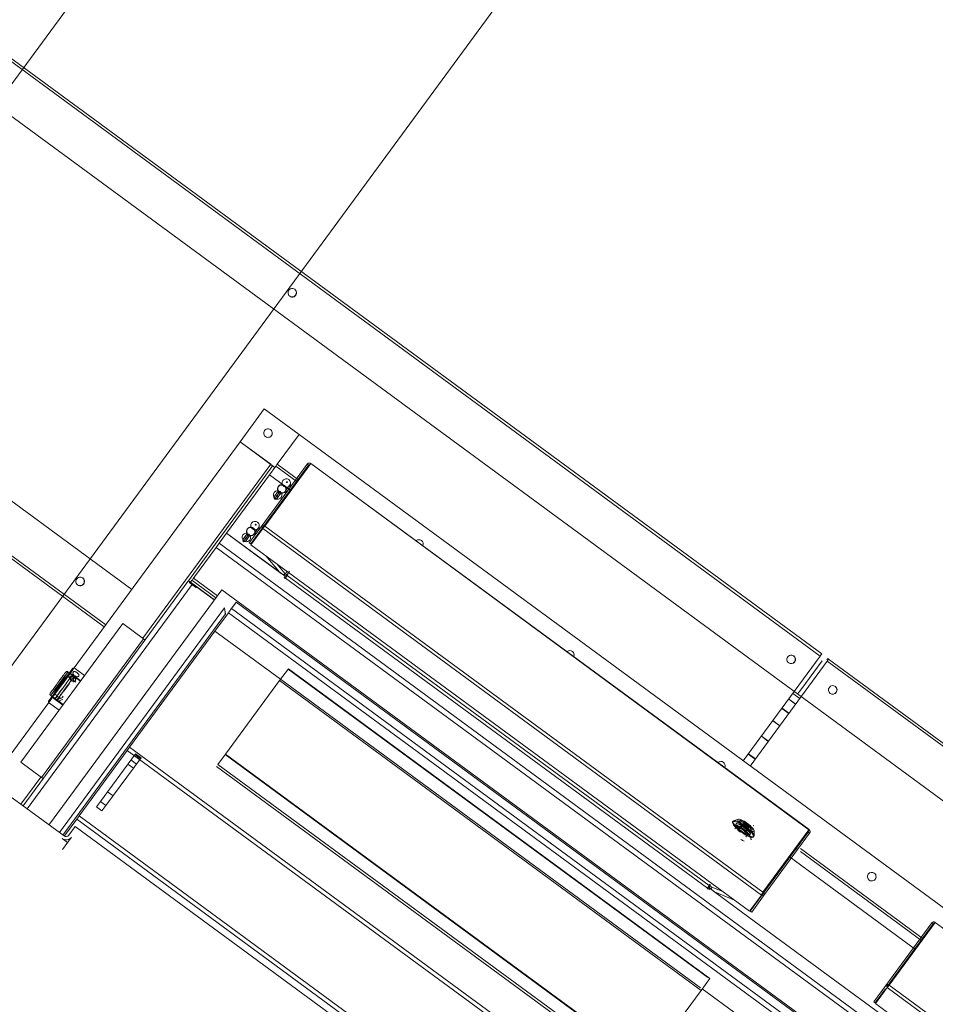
# Model space of a CAD drawing. Header units: metres. Extents: x 135583 to 135939, y 457896 to 458258.
# Tile 178 of 256: x 135775.97 to 135777.03, y 457913.53 to 457914.67. Entities that reach past the tile are written whole.
import ezdxf

# ---------------------------------------------------------------- set-up
doc = ezdxf.new("R2010")
doc.units = ezdxf.units.M
doc.layers.add('NIEUWE INSTALLATIE', color=250, linetype='Continuous', lineweight=0)

msp = doc.modelspace()

# ---------------------------------------------------------------- linework, layer by layer
at = {"layer": 'NIEUWE INSTALLATIE'}
for p, q in [((135770.9882, 457907.8332), (135777.8563, 457917.1814)), ((135770.9882, 457907.8332), (135777.8563, 457917.1814)), ((135777.4977, 457916.0178), (135775.0999, 457912.754)), ((135777.4977, 457916.0178), (135775.0999, 457912.754)), ((135776.8964, 457913.9323), (135775.6973, 457914.8133)), ((135776.8981, 457913.9348), (135775.699, 457914.8158)), ((135775.8916, 457914.6072), (135776.8699, 457913.8885)), ((135776.0969, 457914.0097), (135775.6898, 457914.3088)), ((135775.6551, 457914.2672), (135776.0649, 457913.9662)), ((135776.0667, 457913.9686), (135775.6569, 457914.2696)), ((135776.2228, 457914.1811), (135776.2508, 457914.2193)), ((135776.2508, 457914.2193), (135776.2911, 457914.1897)), ((135776.2658, 457914.1553), (135776.2911, 457914.1897)), ((135776.2911, 457914.1897), (135776.2659, 457914.1553)), ((135776.2911, 457914.1897), (135777.645, 457913.195)), ((135776.0299, 457913.9186), (135776.2228, 457914.1811)), ((135776.2228, 457914.1811), (135776.2582, 457914.1551)), ((135776.2631, 457914.1515), (135776.2228, 457914.1811)), ((135776.1098, 457913.9531), (135776.2582, 457914.1551)), ((135776.3006, 457914.1553), (135776.2471, 457914.0825)), ((135776.2487, 457914.0814), (135776.3022, 457914.1542)), ((135776.3047, 457914.1558), (135776.2513, 457914.0832)), ((135776.2597, 457914.1521), (135776.2526, 457914.1424)), ((135776.2568, 457914.1429), (135776.2641, 457914.1529)), ((135776.2647, 457914.1538), (135776.2641, 457914.1529)), ((135776.2891, 457914.1346), (135776.2641, 457914.1529)), ((135776.2658, 457914.1553), (135776.2906, 457914.1371)), ((135776.3022, 457914.1542), (135776.3006, 457914.1553)), ((135776.8834, 457913.7308), (135776.3047, 457914.156)), ((135776.8833, 457913.7307), (135776.3047, 457914.1558)), ((135776.2526, 457914.1424), (135776.2027, 457914.0744)), ((135776.2068, 457914.075), (135776.2568, 457914.1429)), ((135776.2816, 457914.1246), (135776.2568, 457914.1429)), ((135776.2568, 457914.1429), (135776.2816, 457914.1246)), ((135776.2989, 457914.1484), (135776.2891, 457914.1351)), ((135776.2675, 457914.1295), (135776.2672, 457914.1291)), ((135776.2812, 457914.132), (135776.2762, 457914.1253)), ((135776.279, 457914.1291), (135776.2816, 457914.1295)), ((135776.2816, 457914.1295), (135776.2812, 457914.132)), ((135776.2885, 457914.1354), (135776.2868, 457914.1366)), ((135776.262, 457914.1169), (135776.267, 457914.1237)), ((135776.2625, 457914.1144), (135776.262, 457914.1169)), ((135776.2674, 457914.1211), (135776.2625, 457914.1144)), ((135776.265, 457914.1147), (135776.2625, 457914.1144)), ((135776.265, 457914.1147), (135776.27, 457914.1215)), ((135776.2674, 457914.1211), (135776.267, 457914.1237)), ((135776.27, 457914.1215), (135776.2674, 457914.1211)), ((135776.2762, 457914.1253), (135776.2741, 457914.1224)), ((135776.2741, 457914.1224), (135776.2767, 457914.1227)), ((135776.2751, 457914.1233), (135776.2754, 457914.1237)), ((135776.2767, 457914.1227), (135776.2762, 457914.1253)), ((135776.2334, 457914.0638), (135776.2471, 457914.0825)), ((135776.2487, 457914.0814), (135776.235, 457914.0626)), ((135776.2351, 457914.0617), (135776.2489, 457914.0804)), ((135776.2449, 457914.0826), (135776.24, 457914.0759)), ((135776.2453, 457914.0801), (135776.2449, 457914.0826)), ((135776.2471, 457914.0825), (135776.2487, 457914.0814)), ((135776.2489, 457914.0804), (135776.828, 457913.6549)), ((135776.2513, 457914.0832), (135776.8299, 457913.6581)), ((135776.2027, 457914.0744), (135776.1937, 457914.0622)), ((135776.1982, 457914.0633), (135776.2068, 457914.075)), ((135776.2068, 457914.075), (135776.2749, 457914.025)), ((135776.2415, 457914.0495), (135776.2068, 457914.075)), ((135776.2258, 457914.0676), (135776.2307, 457914.0743)), ((135776.2311, 457914.0717), (135776.2262, 457914.065)), ((135776.2288, 457914.0654), (135776.2337, 457914.0721)), ((135776.2311, 457914.0717), (135776.2307, 457914.0743)), ((135776.2312, 457914.0801), (135776.2309, 457914.0797)), ((135776.2337, 457914.0721), (135776.2311, 457914.0717)), ((135776.24, 457914.0759), (135776.2378, 457914.073)), ((135776.2378, 457914.073), (135776.2404, 457914.0734)), ((135776.2388, 457914.0739), (135776.2391, 457914.0743)), ((135776.2404, 457914.0734), (135776.24, 457914.0759)), ((135776.2428, 457914.0797), (135776.2453, 457914.0801)), ((135776.1937, 457914.0622), (135776.1626, 457914.0198)), ((135776.1685, 457914.0228), (135776.1948, 457914.0586)), ((135776.1948, 457914.0586), (135776.1982, 457914.0633)), ((135777.5487, 457913.0639), (135776.1948, 457914.0586)), ((135776.1982, 457914.0633), (135777.5521, 457913.0686)), ((135776.2262, 457914.065), (135776.2258, 457914.0676)), ((135776.2288, 457914.0654), (135776.2262, 457914.065)), ((135776.235, 457914.0626), (135776.2334, 457914.0638)), ((135776.2351, 457914.0617), (135776.8142, 457913.6362)), ((135776.2687, 457914.0295), (135776.2415, 457914.0495)), ((135776.2675, 457914.0309), (135776.2525, 457914.0489)), ((135776.2655, 457914.0394), (135776.2752, 457914.0277)), ((135776.2749, 457914.025), (135776.2738, 457914.0235)), ((135776.2738, 457914.0235), (135776.275, 457914.0226)), ((135776.2776, 457914.0309), (135776.2752, 457914.0277)), ((135776.2774, 457914.0258), (135776.2783, 457914.027)), ((135776.2774, 457914.0258), (135776.7674, 457913.6658)), ((135776.2777, 457914.0274), (135776.2802, 457914.0309)), ((135776.2783, 457914.027), (135776.2777, 457914.0274)), ((135776.1669, 457914.0155), (135775.9755, 457913.755)), ((135776.1621, 457914.0191), (135776.0844, 457913.9134)), ((135776.1626, 457914.0198), (135776.1621, 457914.0191)), ((135776.165, 457914.018), (135776.1626, 457914.0198)), ((135776.165, 457914.018), (135776.1668, 457914.0204)), ((135776.165, 457914.018), (135776.1928, 457913.9976)), ((135776.1946, 457914), (135776.1668, 457914.0204)), ((135776.1669, 457914.0155), (135776.1705, 457914.0129)), ((135776.1685, 457914.0228), (135776.1963, 457914.0024)), ((135776.1705, 457914.0129), (135776.171, 457914.0135)), ((135776.171, 457914.0135), (135776.1927, 457913.9975)), ((135776.275, 457914.0226), (135776.2753, 457914.0229)), ((135776.7653, 457913.6629), (135776.2753, 457914.0229)), ((135776.2014, 457914.0093), (135776.0014, 457913.737)), ((135777.4997, 457913.0554), (135776.2014, 457914.0093)), ((135776.2126, 457913.9875), (135776.2182, 457913.995)), ((135777.481, 457913.0672), (135776.2182, 457913.995)), ((135777.4811, 457913.0673), (135776.2183, 457913.9951)), ((135776.2046, 457913.9883), (135776.013, 457913.7275)), ((135776.017, 457913.7245), (135776.2056, 457913.9813)), ((135776.1935, 457913.9614), (135776.2091, 457913.9827)), ((135777.472, 457913.0549), (135776.2091, 457913.9827)), ((135777.4755, 457913.0597), (135776.2126, 457913.9875)), ((135776.0864, 457913.9702), (135775.968, 457913.809)), ((135776.0864, 457913.9702), (135776.1106, 457913.9525)), ((135776.0944, 457913.8265), (135776.1935, 457913.9614)), ((135776.2697, 457913.9054), (135776.1935, 457913.9614)), ((135775.9922, 457913.7913), (135776.1106, 457913.9525)), ((135776.1106, 457913.9525), (135775.9922, 457913.7913)), ((135776.1106, 457913.9525), (135776.1122, 457913.9513)), ((135776.8964, 457913.9323), (135776.807, 457913.8106)), ((135776.9044, 457913.9264), (135776.815, 457913.8047)), ((135776.8151, 457913.8047), (135776.9045, 457913.9264)), ((135776.8986, 457913.927), (135776.8737, 457913.8931)), ((135776.8986, 457913.927), (135776.8737, 457913.8931)), ((135776.9053, 457913.9295), (135776.9041, 457913.9279)), ((135778.1036, 457913.0454), (135776.9045, 457913.9264)), ((135776.9061, 457913.9289), (135776.9053, 457913.9295)), ((135778.1053, 457913.0479), (135776.9061, 457913.9289)), ((135776.0844, 457913.9134), (135775.9707, 457913.7586)), ((135776.0027, 457913.8833), (135776.026, 457913.9149)), ((135776.0273, 457913.915), (135776.003, 457913.882)), ((135776.0251, 457913.907), (135776.0227, 457913.9088)), ((135776.0252, 457913.9122), (135776.0228, 457913.914)), ((135776.0372, 457913.9032), (135776.0251, 457913.9121)), ((135776.0376, 457913.9037), (135776.0255, 457913.9126)), ((135776.0263, 457913.9061), (135776.0274, 457913.9097)), ((135776.0274, 457913.9097), (135776.0272, 457913.9098)), ((135776.03, 457913.9187), (135776.0286, 457913.9185)), ((135776.042, 457913.9098), (135776.03, 457913.9187)), ((135776.2685, 457913.9039), (135776.2787, 457913.9177)), ((135776.2784, 457913.9173), (135776.7659, 457913.5591)), ((135776.2787, 457913.9177), (135776.7682, 457913.558)), ((135776.0073, 457913.8912), (135776.0198, 457913.9082)), ((135776.0245, 457913.9007), (135776.018, 457913.8918)), ((135776.0208, 457913.9012), (135776.0198, 457913.8998)), ((135776.0208, 457913.9012), (135776.021, 457913.901)), ((135776.0266, 457913.904), (135776.0262, 457913.9034)), ((135776.0262, 457913.9034), (135776.0264, 457913.9033)), ((135776.0275, 457913.9052), (135776.0263, 457913.9061)), ((135776.0288, 457913.9043), (135776.0298, 457913.9079)), ((135776.03, 457913.9035), (135776.0288, 457913.9043)), ((135776.0298, 457913.9079), (135776.0296, 457913.9081)), ((135776.031, 457913.9027), (135776.0319, 457913.9057)), ((135776.032, 457913.902), (135776.031, 457913.9027)), ((135776.0319, 457913.9057), (135776.0317, 457913.9059)), ((135776.2057, 457913.8184), (135776.2685, 457913.9039)), ((135776.2685, 457913.9039), (135776.7581, 457913.5442)), ((135776.7572, 457913.5473), (135776.2697, 457913.9055)), ((135776.0027, 457913.8866), (135776.0051, 457913.8848)), ((135776.0076, 457913.8882), (135776.01, 457913.8865)), ((135776.0145, 457913.8922), (135776.0106, 457913.8869)), ((135776.0138, 457913.8865), (135776.014, 457913.8864)), ((135776.0158, 457913.8889), (135776.014, 457913.8864)), ((135776.8727, 457913.8831), (135776.8646, 457913.889)), ((135776.8726, 457913.883), (135776.8646, 457913.8889)), ((135776.8699, 457913.8885), (135778.0771, 457913.0016)), ((135776.8737, 457913.8931), (135776.8734, 457913.8934)), ((135775.8668, 457913.6966), (135776.0004, 457913.8784)), ((135776.0001, 457913.8798), (135776.0003, 457913.8784)), ((135776.0003, 457913.8784), (135776.0124, 457913.8695)), ((135776.0048, 457913.8844), (135776.0169, 457913.8755)), ((135776.0052, 457913.8849), (135776.0173, 457913.8761)), ((135776.0079, 457913.8836), (135776.0081, 457913.8839)), ((135776.0079, 457913.8836), (135776.0081, 457913.8835)), ((135776.0081, 457913.8835), (135776.0112, 457913.8856)), ((135776.0107, 457913.8819), (135776.0105, 457913.8821)), ((135776.0106, 457913.8817), (135776.0137, 457913.8838)), ((135776.0109, 457913.8821), (135776.0106, 457913.8817)), ((135776.0112, 457913.8856), (135776.0124, 457913.8847)), ((135776.0131, 457913.8805), (135776.0133, 457913.8803)), ((135776.0133, 457913.8803), (135776.0159, 457913.8821)), ((135776.0136, 457913.8807), (135776.0133, 457913.8803)), ((135776.0137, 457913.8838), (135776.0149, 457913.8829)), ((135776.0159, 457913.8821), (135776.0169, 457913.8814)), ((135776.8678, 457913.8764), (135776.8598, 457913.8823)), ((135776.8679, 457913.8766), (135776.8599, 457913.8825)), ((135776.8599, 457913.8657), (135776.8519, 457913.8716)), ((135776.8601, 457913.8659), (135776.852, 457913.8718)), ((135776.8493, 457913.8512), (135776.8412, 457913.8571)), ((135776.8495, 457913.8515), (135776.8414, 457913.8574)), ((135776.8361, 457913.8333), (135776.8281, 457913.8392)), ((135776.8363, 457913.8336), (135776.8283, 457913.8395)), ((135776.0359, 457913.7469), (135776.0917, 457913.8228)), ((135776.0605, 457913.7635), (135776.1012, 457913.8189)), ((135776.0917, 457913.8228), (135776.0944, 457913.8265)), ((135777.3545, 457912.895), (135776.0917, 457913.8228)), ((135777.3573, 457912.8988), (135776.0944, 457913.8265)), ((135776.107, 457913.8132), (135776.1005, 457913.818)), ((135776.1077, 457913.8142), (135776.1012, 457913.8189)), ((135776.2057, 457913.8184), (135776.197, 457913.8066)), ((135776.695, 457913.4583), (135776.2054, 457913.818)), ((135776.6933, 457913.4602), (135776.2057, 457913.8184)), ((135776.8209, 457913.8126), (135776.8128, 457913.8185)), ((135776.8211, 457913.8129), (135776.8131, 457913.8188)), ((135775.968, 457913.809), (135775.9922, 457913.7913)), ((135776.1077, 457913.8142), (135776.0669, 457913.7587)), ((135776.0988, 457913.8021), (135776.0924, 457913.8068)), ((135776.0959, 457913.8117), (135776.1024, 457913.807)), ((135776.197, 457913.8066), (135776.6846, 457913.4484)), ((135776.6849, 457913.4445), (135776.1953, 457913.8042)), ((135775.9682, 457913.7604), (135775.9914, 457913.7919)), ((135775.9922, 457913.7913), (135775.9938, 457913.7901)), ((135776.0687, 457913.7746), (135776.0751, 457913.7699)), ((135776.0182, 457913.7236), (135775.9553, 457913.7698)), ((135776.0559, 457913.7572), (135776.0605, 457913.7635)), ((135776.0669, 457913.7587), (135776.0605, 457913.7635)), ((135776.0623, 457913.7525), (135776.0559, 457913.7572)), ((135776.0669, 457913.7587), (135776.0623, 457913.7525)), ((135776.033, 457913.743), (135776.0187, 457913.7235)), ((135776.033, 457913.743), (135776.0359, 457913.7469)), ((135777.2959, 457912.8152), (135776.033, 457913.743)), ((135777.2987, 457912.8191), (135776.0359, 457913.7469)), ((135776.7952, 457913.7408), (135776.7946, 457913.74)), ((135776.8013, 457913.7429), (135776.7957, 457913.7412)), ((135776.798, 457913.7361), (135776.7993, 457913.7379)), ((135776.8055, 457913.7362), (135776.8065, 457913.7376)), ((135776.8062, 457913.7363), (135776.8072, 457913.7377)), ((135776.807, 457913.7374), (135776.8126, 457913.7333)), ((135776.8072, 457913.7377), (135776.8128, 457913.7336)), ((135776.0312, 457913.7345), (135776.0237, 457913.7244)), ((135777.2883, 457912.8109), (135776.0312, 457913.7345)), ((135776.7997, 457913.7349), (135776.7974, 457913.7318)), ((135776.8089, 457913.7264), (135776.8015, 457913.7318)), ((135776.8019, 457913.7322), (135776.8029, 457913.7336)), ((135776.8026, 457913.7323), (135776.8055, 457913.7362)), ((135776.8058, 457913.7358), (135776.8029, 457913.7319)), ((135776.8044, 457913.7358), (135776.8033, 457913.7342)), ((135776.8107, 457913.7288), (135776.8033, 457913.7342)), ((135776.8044, 457913.7358), (135776.8046, 457913.7357)), ((135776.8116, 457913.7305), (135776.8046, 457913.7356)), ((135776.8058, 457913.7359), (135776.8062, 457913.7363)), ((135776.8114, 457913.7317), (135776.8058, 457913.7358)), ((135776.8118, 457913.7322), (135776.8062, 457913.7363)), ((135776.8086, 457913.7278), (135776.8114, 457913.7317)), ((135776.8119, 457913.7315), (135776.8091, 457913.7276)), ((135776.8102, 457913.7283), (135776.8092, 457913.7269)), ((135776.8118, 457913.7304), (135776.8107, 457913.7288)), ((135776.8118, 457913.7322), (135776.8115, 457913.7317)), ((135776.8116, 457913.7305), (135776.8118, 457913.7304)), ((135776.8128, 457913.7336), (135776.8118, 457913.7322)), ((135776.8129, 457913.7329), (135776.8119, 457913.7315)), ((135776.8154, 457913.7261), (135776.8141, 457913.7243)), ((135776.8192, 457913.7351), (135776.8186, 457913.7355)), ((135776.8195, 457913.7237), (135776.8195, 457913.7295)), ((135776.8825, 457913.7279), (135776.829, 457913.6551)), ((135776.8299, 457913.6581), (135776.8833, 457913.7307)), ((135776.8306, 457913.6539), (135776.8841, 457913.7267)), ((135776.882, 457913.7284), (135776.8682, 457913.7097)), ((135776.8841, 457913.7267), (135776.8825, 457913.7279)), ((135776.0159, 457913.7205), (135776.0224, 457913.7158)), ((135776.0164, 457913.7077), (135776.0269, 457913.722)), ((135776.8101, 457913.7224), (135776.8124, 457913.7256)), ((135776.8188, 457913.7222), (135776.8193, 457913.723)), ((135776.8687, 457913.7091), (135776.8703, 457913.7079)), ((135776.8734, 457913.7089), (135777.0159, 457913.6042)), ((135777.0144, 457913.6017), (135776.8734, 457913.7053)), ((135777.007, 457913.5917), (135776.8604, 457913.6995)), ((135776.8604, 457913.6995), (135777.007, 457913.5917)), ((135776.7653, 457913.6629), (135776.765, 457913.6626)), ((135776.765, 457913.6626), (135776.7662, 457913.6617)), ((135776.7662, 457913.6617), (135776.7673, 457913.6632)), ((135776.7673, 457913.6632), (135776.8008, 457913.6386)), ((135776.7683, 457913.667), (135776.7674, 457913.6658)), ((135776.7689, 457913.6666), (135776.7683, 457913.667)), ((135776.7699, 457913.6643), (135776.7839, 457913.6585)), ((135776.8008, 457913.6386), (135776.7736, 457913.6586)), ((135776.7969, 457913.6489), (135776.7736, 457913.6586)), ((135776.8142, 457913.6362), (135776.828, 457913.6549)), ((135776.829, 457913.6551), (135776.8152, 457913.6363)), ((135776.8168, 457913.6351), (135776.8306, 457913.6539)), ((135776.829, 457913.6551), (135776.8306, 457913.6539)), ((135776.9668, 457913.5167), (135776.8008, 457913.6386)), ((135776.8008, 457913.6386), (135776.9668, 457913.5167)), ((135776.8152, 457913.6363), (135776.8168, 457913.6351)), ((135777.03, 457913.623), (135776.9766, 457913.5503)), ((135777.6086, 457913.1979), (135777.03, 457913.623)), ((135777.0259, 457913.6225), (135776.9724, 457913.5497)), ((135776.974, 457913.5485), (135777.0275, 457913.6213)), ((135777.0282, 457913.621), (135777.0144, 457913.6023)), ((135777.0275, 457913.6213), (135777.0259, 457913.6225)), ((135777.0138, 457913.6025), (135777.0121, 457913.6037)), ((135776.7581, 457913.5442), (135776.7682, 457913.558)), ((135776.7581, 457913.5442), (135776.6849, 457913.4445)), ((135776.8088, 457913.5094), (135776.7592, 457913.5458)), ((135776.9587, 457913.5309), (135776.9724, 457913.5497)), ((135776.9721, 457913.5458), (135776.9603, 457913.5297)), ((135776.9604, 457913.5288), (135776.9742, 457913.5475)), ((135776.9724, 457913.5497), (135776.974, 457913.5485)), ((135776.9742, 457913.5475), (135777.5533, 457913.1221)), ((135776.9766, 457913.5503), (135777.5552, 457913.1252)), ((135776.9603, 457913.5297), (135776.9587, 457913.5309)), ((135776.9604, 457913.5288), (135777.5395, 457913.1033))]:
    msp.add_line(p, q, dxfattribs=at)
at = {"layer": 'NIEUWE INSTALLATIE', "flags": 128}
for points in [[(135776.279, 457914.1291), (135776.2798, 457914.1297), (135776.2804, 457914.1303)], [(135776.2804, 457914.1303), (135776.2809, 457914.1311), (135776.2812, 457914.132)], [(135776.2633, 457914.1156), (135776.2626, 457914.1162), (135776.262, 457914.1169)], [(135776.265, 457914.1147), (135776.2641, 457914.1151), (135776.2633, 457914.1156)], [(135776.2428, 457914.0797), (135776.2435, 457914.0803), (135776.2441, 457914.081)], [(135776.2441, 457914.081), (135776.2446, 457914.0818), (135776.2449, 457914.0826)], [(135776.2271, 457914.0662), (135776.2263, 457914.0668), (135776.2258, 457914.0676)], [(135776.2288, 457914.0654), (135776.2279, 457914.0657), (135776.2271, 457914.0662)], [(135776.2773, 457914.0269), (135776.2766, 457914.0271), (135776.2759, 457914.0274), (135776.2752, 457914.0277)], [(135776.807, 457913.7374), (135776.8069, 457913.7375), (135776.8068, 457913.7375), (135776.8068, 457913.7375), (135776.8067, 457913.7376), (135776.8067, 457913.7376)], [(135776.8128, 457913.7336), (135776.813, 457913.7333), (135776.813, 457913.7331)], [(135776.7699, 457913.6643), (135776.7694, 457913.6649), (135776.7689, 457913.6654), (135776.7685, 457913.666)]]:
    msp.add_lwpolyline(points, dxfattribs=at)
at = {"layer": 'NIEUWE INSTALLATIE'}
for centre, major_axis, ratio, start_param, end_param in [((135776.2833, 457914.3542), (-0.00296, -0.00403), 0.99863, 3.141595, 6.283188), ((135776.2831, 457914.3544), (0.00296, 0.00403), 0.99863, 3.182751, 6.283183), ((135776.2832, 457914.3543), (-0.00296, -0.00403), 0.99863, 0.016469, 3.141597), ((135776.2832, 457914.3543), (-0.00296, -0.00403), 0.99863, 0.016467, 3.141595), ((135776.2833, 457914.3542), (0.00296, 0.00403), 0.99863, 3.141587, 6.28318), ((135776.2551, 457914.1913), (0.00296, 0.00403), 1, 6.283183, 9.424776), ((135776.2551, 457914.1913), (-0.00494, -0.00076), 1, 0.785398, 3.926991), ((135776.2658, 457914.1553), (0.00178, 0.00242), 0.000001, 3.479583, 6.283185), ((135776.2764, 457914.1333), (-0.00403, 0.00296), 0.969501, 4.712389, 6.283186), ((135776.2711, 457914.1262), (-0.00403, 0.00296), 0.969501, 4.712389, 7.473237), ((135776.2711, 457914.1262), (-0.00395, 0.0029), 0.969501, 5.497787, 8.63938), ((135776.2714, 457914.1266), (-0.00403, 0.00296), 0.969501, 0, 2.760848), ((135776.2714, 457914.1266), (-0.00395, 0.0029), 0.969501, 5.497787, 8.63938), ((135776.2714, 457914.1266), (-0.00403, 0.00296), 0.969501, 3.522337, 6.283185), ((135776.2711, 457914.1262), (-0.00403, 0.00296), 0.969501, 1.951541, 4.712389), ((135776.2711, 457914.1262), (-0.00395, 0.0029), 0.969501, 2.356194, 5.497787), ((135776.2714, 457914.1266), (-0.00395, 0.0029), 0.969501, 2.356195, 5.497787), ((135776.2764, 457914.1333), (-0.00403, 0.00296), 0.969501, 6.283185, 7.853981), ((135776.2764, 457914.1333), (-0.00403, 0.00296), 0.969501, 1.570796, 3.141592), ((135776.2764, 457914.1333), (-0.00403, 0.00296), 0.969501, 3.141593, 4.712389), ((135776.2662, 457914.1195), (-0.00403, 0.00296), 0.969501, 0, 1.570796), ((135776.2662, 457914.1195), (-0.00403, 0.00296), 0.969501, 4.712389, 6.283185), ((135776.2655, 457914.1185), (-0.000403, 0.000296), 0.969501, 4.712387, 7.853979), ((135776.2655, 457914.1185), (-0.000403, 0.000296), 0.969501, 1.570797, 4.71239), ((135776.2662, 457914.1195), (-0.00403, 0.00296), 0.969501, 3.141593, 4.712389), ((135776.2349, 457914.0768), (-0.00403, 0.00296), 0.969501, 4.712389, 7.473237), ((135776.2349, 457914.0768), (-0.00395, 0.0029), 0.969501, 5.497787, 8.63938), ((135776.2352, 457914.0772), (-0.00403, 0.00296), 0.969501, 0, 2.760848), ((135776.2352, 457914.0772), (-0.00395, 0.0029), 0.969501, 5.497787, 8.63938), ((135776.2352, 457914.0772), (-0.00403, 0.00296), 0.969501, 3.522337, 6.283185), ((135776.2349, 457914.0768), (-0.00403, 0.00296), 0.969501, 1.951541, 4.712389), ((135776.2349, 457914.0768), (-0.00395, 0.0029), 0.969501, 2.356194, 5.497787), ((135776.2352, 457914.0772), (-0.00395, 0.0029), 0.969501, 2.356194, 5.497787), ((135776.2401, 457914.0839), (-0.00403, 0.00296), 0.969501, 0, 1.570796), ((135776.2401, 457914.0839), (-0.00403, 0.00296), 0.969501, 4.712389, 6.283185), ((135776.2401, 457914.0839), (-0.00403, 0.00296), 0.969501, 1.570796, 3.141593), ((135776.2401, 457914.0839), (-0.00403, 0.00296), 0.969501, 3.141593, 4.712389), ((135776.2299, 457914.0701), (-0.00403, 0.00296), 0.969501, 6.283185, 7.853981), ((135776.2299, 457914.0701), (-0.00403, 0.00296), 0.969501, 4.712389, 6.283185), ((135776.2292, 457914.0691), (-0.000403, 0.000296), 0.969501, 4.712391, 7.853984), ((135776.2292, 457914.0691), (-0.000403, 0.000296), 0.969501, 1.570794, 4.712387), ((135776.2299, 457914.0701), (-0.00403, 0.00296), 0.969501, 3.141593, 4.712389), ((135776.4304, 457914.0625), (-0.00228, 0.00445), 1, 5.176037, 6.48828), ((135776.4304, 457914.0625), (0.00197, 0.00459), 1, 4.742968, 6.055211), ((135776.037, 457914.019), (0.00296, 0.00403), 0.99863, 6.28318, 9.424773), ((135776.0368, 457914.0191), (-0.00296, -0.00403), 0.99863, 0.000001, 3.100433), ((135776.0369, 457914.0191), (-0.00296, -0.00403), 0.99863, 0.000005, 3.125133), ((135776.0369, 457914.0191), (-0.00296, -0.00403), 0.99863, 0.000006, 3.125134), ((135776.037, 457914.019), (0.00296, 0.00403), 0.99863, 3.141585, 6.283178), ((135776.1685, 457914.0228), (0.00178, 0.00242), 0.000001, 3.926991, 6.283185), ((135776.277, 457914.0252), (-0.00178, -0.00242), 0.000001, 4.46478, 6.035576), ((135776.1669, 457914.0155), (-0.00484, 0.00355), 0.000001, 0.785398, 4.712389), ((135776.2098, 457913.9835), (0.00296, 0.00403), 0.000001, 6.260598, 8.059022), ((135776.6056, 457913.9338), (-0.00187, 0.00464), 1, 5.265963, 6.578206), ((135776.6056, 457913.9338), (0.00056, 0.00497), 1, 4.448966, 5.761209), ((135776.8627, 457913.9285), (0.00296, 0.00403), 0.99863, 0, 3.141593), ((135776.8625, 457913.9287), (-0.00296, -0.00403), 0.99863, 0.041164, 3.141595), ((135776.8626, 457913.9286), (-0.00296, -0.00403), 0.99863, 0.016466, 3.141594), ((135776.8626, 457913.9286), (0.00296, 0.00403), 0.99863, 3.158057, 6.283185), ((135776.8627, 457913.9285), (0.00296, 0.00403), 0.99863, 3.141593, 6.283185), ((135776.8963, 457913.9324), (0.00178, 0.00242), 0.052336, 4.712389, 6.283185), ((135776.0143, 457913.8991), (0.0142, 0.0193), 0.000001, 5.474522, 11.624148), ((135776.9044, 457913.9265), (0.00178, 0.00242), 0.052336, 4.712389, 6.283185), ((135776.0127, 457913.9003), (0.0101, 0.0137), 0.000001, 0.785398, 3.926991), ((135776.0127, 457913.9003), (0.0101, 0.0137), 0.000001, 3.926991, 8.608299), ((135776.0127, 457913.9003), (0.0101, 0.0137), 0.000001, 0.785398, 0.816479), ((135776.0226, 457913.893), (0.0093, 0.0127), 0.000001, 0.674626, 0.758913), ((135776.911, 457913.8931), (-0.00296, -0.00403), 0.99863, 3.141598, 6.28319), ((135776.9108, 457913.8932), (0.00296, 0.00403), 0.99863, 3.182754, 6.283185), ((135776.0178, 457913.8966), (-0.0096, -0.0131), 0.000001, 6.104324, 7.67512), ((135776.0202, 457913.8948), (-0.0096, -0.0131), 0.000001, 6.104324, 7.67512), ((135776.0226, 457913.893), (-0.0093, -0.0127), 0.000001, 5.310684, 5.527893), ((135776.8735, 457913.8933), (0.00355, 0.00484), 0.052336, 3.141593, 4.712389), ((135776.8735, 457913.8933), (0.00355, 0.00484), 0.052336, 3.141593, 4.712389), ((135776.9109, 457913.8931), (0.00296, 0.00403), 0.99863, 3.158049, 6.283178), ((135776.911, 457913.8931), (-0.00296, -0.00403), 0.99863, 0.000003, 3.141595), ((135776.9109, 457913.8931), (0.00296, 0.00403), 0.99863, 3.158056, 6.283184), ((135776.0117, 457913.8837), (-0.00118, -0.00161), 0.000001, 5.991387, 7.330383), ((135776.7809, 457913.805), (-0.00486, 0.00119), 1, 4.31969, 5.631932), ((135776.7809, 457913.805), (-0.0006, 0.00496), 1, 4.217142, 5.529385), ((135776.8067, 457913.7311), (-0.0121, 0.0089), 0.245086, 4.712389, 7.853982), ((135776.8073, 457913.7319), (-0.0121, 0.0089), 0.245086, 0, 1.570796), ((135776.8073, 457913.7319), (-0.0121, 0.0089), 0.245086, 4.712389, 6.283185), ((135776.8067, 457913.7311), (-0.00886, 0.00651), 0.245086, 5.142089, 5.853486), ((135776.8067, 457913.7311), (-0.0087, 0.00639), 0.245086, 5.123527, 5.872047), ((135776.8101, 457913.7358), (-0.00927, 0.00681), 0.245086, 0, 3.141593), ((135776.8101, 457913.7358), (-0.00927, 0.00681), 0.245086, 3.141593, 6.283185), ((135776.8101, 457913.7358), (-0.00725, 0.00533), 0.245086, 4.712389, 7.853982), ((135776.8095, 457913.735), (-0.00645, 0.00474), 0.245086, 4.712389, 7.15585), ((135776.8069, 457913.7373), (-0.000403, 0.000296), 0.969501, 4.71239, 6.283186), ((135776.8069, 457913.7373), (-0.000403, 0.000296), 0.245086, 5.497787, 6.283185), ((135776.8101, 457913.7358), (-0.00725, 0.00533), 0.245086, 1.570796, 4.712389), ((135776.8067, 457913.7311), (-0.00886, 0.00651), 0.245086, 0.4297, 1.141097), ((135776.8055, 457913.7295), (-0.00886, 0.00651), 0.245086, 5.142089, 5.853486), ((135776.8067, 457913.7311), (-0.0087, 0.00639), 0.245086, 0.411138, 1.159658), ((135776.8049, 457913.7286), (-0.00878, 0.00645), 0.245086, 4.712389, 5.66774), ((135776.8049, 457913.7286), (-0.0109, 0.008), 0.245086, 5.097635, 5.446701), ((135776.806, 457913.7303), (-0.00637, 0.00468), 0.245086, 4.712389, 6.806784), ((135776.8022, 457913.7326), (-0.000403, 0.000296), 0.969501, 1.570796, 3.141593), ((135776.803, 457913.732), (-0.000403, 0.000296), 0.245087, 0, 1.570796), ((135776.8032, 457913.734), (-0.000403, 0.000296), 0.969501, 1.570797, 3.141594), ((135776.804, 457913.7334), (-0.000403, 0.000296), 0.245086, 4.712389, 6.283185), ((135776.8067, 457913.7311), (-0.0121, 0.0089), 0.245086, 1.570796, 4.712389), ((135776.8073, 457913.7319), (-0.0121, 0.0089), 0.245086, 1.570796, 3.141593), ((135776.8059, 457913.7359), (-0.000403, 0.000296), 0.245086, 0, 1.570796), ((135776.8095, 457913.735), (-0.00645, 0.00474), 0.245086, 1.068206, 1.570796), ((135776.8059, 457913.7359), (-0.000403, 0.000296), 0.969501, 4.712385, 6.283182), ((135776.8059, 457913.7359), (-0.000296, -0.000403), 0.000001, 1.323187, 2.893984), ((135776.8049, 457913.7286), (-0.00878, 0.00645), 0.245086, 3.757038, 4.712389), ((135776.806, 457913.7303), (-0.00637, 0.00468), 0.245086, 3.141593, 4.712389), ((135776.8095, 457913.735), (-0.00645, 0.00474), 0.245086, 1.570796, 2.072956), ((135776.8067, 457913.7311), (-0.0087, 0.00639), 0.245086, 1.981934, 2.730455), ((135776.8067, 457913.7311), (-0.00886, 0.00651), 0.245086, 2.000496, 2.711893), ((135776.8073, 457913.7319), (-0.0121, 0.0089), 0.245086, 3.141593, 4.712389), ((135776.8097, 457913.7293), (-0.000403, 0.000296), 0.245086, 3.141593, 4.712389), ((135776.8105, 457913.7287), (-0.000403, 0.000296), 0.969501, 6.283184, 7.85398), ((135776.8049, 457913.7286), (-0.0109, 0.008), 0.245086, 4.050438, 4.399504), ((135776.8095, 457913.735), (-0.00645, 0.00474), 0.245086, 2.268928, 4.712389), ((135776.8055, 457913.7295), (-0.00886, 0.00651), 0.245086, 3.571292, 4.282689), ((135776.8115, 457913.7318), (-0.000296, -0.000403), 0.000001, 1.323187, 2.893984), ((135776.8115, 457913.7318), (-0.000403, 0.000296), 0.245086, 1.570796, 3.141593), ((135776.8067, 457913.7311), (-0.0087, 0.00639), 0.245086, 3.552731, 4.301251), ((135776.8115, 457913.7318), (-0.000403, 0.000296), 0.969501, 3.14159, 4.712387), ((135776.8067, 457913.7311), (-0.00886, 0.00651), 0.245086, 3.571292, 4.282689), ((135776.8125, 457913.7332), (-0.000403, 0.000296), 0.245086, 3.141593, 4.712389), ((135776.8125, 457913.7332), (-0.000403, 0.000296), 0.969501, 3.141596, 3.605244), ((135776.0205, 457913.7268), (-0.00645, 0.00474), 0.965926, 1.570796, 3.141593), ((135776.0205, 457913.7268), (-0.00322, 0.00237), 0.965926, 1.570796, 3.141593), ((135776.8021, 457913.7249), (-0.0109, 0.008), 0.245086, 1.956043, 2.305109), ((135776.8049, 457913.7286), (-0.0109, 0.008), 0.245086, 3.141593, 3.701372), ((135776.9562, 457913.6762), (-0.00428, -0.00259), 1, 3.534292, 6.675884), ((135776.9562, 457913.6762), (-0.00403, 0.00296), 1, 1.570796, 4.712389), ((135776.767, 457913.6652), (-0.00178, -0.00242), 0.000001, 4.46478, 6.035576)]:
    msp.add_ellipse(centre, major_axis=major_axis, ratio=ratio, start_param=start_param, end_param=end_param, dxfattribs=at)
for centre, major_axis in [((135776.2153, 457913.9911), (0.00296, 0.00403)), ((135776.0152, 457913.8985), (-0.0148, -0.0201)), ((135776.0178, 457913.8966), (0.0096, 0.0131)), ((135776.0178, 457913.8966), (0.0096, 0.0131)), ((135776.02, 457913.895), (0.0096, 0.0131)), ((135776.0145, 457913.8875), (-0.00118, -0.00161))]:
    msp.add_ellipse(centre, major_axis=major_axis, ratio=0.000001, dxfattribs=at)
for points, knots in [([(135776.2582, 457914.1551), (135776.2584, 457914.1549), (135776.2588, 457914.1546), (135776.2592, 457914.1541), (135776.2595, 457914.1537), (135776.2597, 457914.1534), (135776.2598, 457914.1532), (135776.2599, 457914.1529), (135776.2599, 457914.1527), (135776.2599, 457914.1524), (135776.2598, 457914.1522), (135776.2597, 457914.1521)], [-1, -1, -1, -1, -0.857143, -0.714286, -0.571429, -0.5, -0.428571, -0.357143, -0.285714, -0.142857, 0, 0, 0, 0]), ([(135776.2752, 457914.0277), (135776.2751, 457914.0276), (135776.275, 457914.0274), (135776.2747, 457914.0273), (135776.2745, 457914.0272), (135776.2743, 457914.0271), (135776.274, 457914.0271), (135776.2738, 457914.0271), (135776.2736, 457914.0271), (135776.2734, 457914.0271), (135776.2731, 457914.0271), (135776.2729, 457914.0272), (135776.2727, 457914.0272), (135776.2725, 457914.0273), (135776.2723, 457914.0274), (135776.272, 457914.0274), (135776.2718, 457914.0276), (135776.2714, 457914.0277), (135776.2708, 457914.028), (135776.2702, 457914.0284), (135776.2694, 457914.0289), (135776.2689, 457914.0293), (135776.2687, 457914.0295)], [-1, -1, -1, -1, -0.9375, -0.90625, -0.875, -0.84375, -0.8125, -0.78125, -0.75, -0.71875, -0.6875, -0.65625, -0.625, -0.59375, -0.5625, -0.53125, -0.5, -0.4375, -0.375, -0.25, -0.125, 0, 0, 0, 0]), ([(135776.2746, 457914.0252), (135776.2748, 457914.0252), (135776.275, 457914.0253), (135776.2755, 457914.0255), (135776.276, 457914.0257), (135776.2764, 457914.026), (135776.2768, 457914.0264), (135776.2771, 457914.0266), (135776.2773, 457914.0269)], [-0.2857143, -0.2857143, -0.2857143, -0.2857143, -0.25, -0.2142857, -0.1428571, -0.1071429, -0.0714286, 0, 0, 0, 0]), ([(135776.2046, 457913.9883), (135776.2046, 457913.9878), (135776.2048, 457913.9869), (135776.2049, 457913.9858), (135776.2051, 457913.9851), (135776.2051, 457913.9847), (135776.2052, 457913.9844), (135776.2052, 457913.9841), (135776.2053, 457913.9838), (135776.2053, 457913.9835), (135776.2053, 457913.9832), (135776.2054, 457913.983), (135776.2054, 457913.9827), (135776.2055, 457913.9825), (135776.2055, 457913.9822), (135776.2055, 457913.982), (135776.2056, 457913.9819), (135776.2056, 457913.9817), (135776.2056, 457913.9816), (135776.2056, 457913.9816)], [0, 0, 0, 0, 0.1428571, 0.2857143, 0.3571429, 0.3928571, 0.4285714, 0.4642857, 0.5, 0.5357143, 0.5714286, 0.6071429, 0.6428571, 0.6785714, 0.7142857, 0.75, 0.7857143, 0.8214286, 0.8571429, 0.8571429, 0.8571429, 0.8571429]), ([(135776.02, 457913.9136), (135776.02, 457913.9136), (135776.0199, 457913.9135), (135776.0194, 457913.9127), (135776.0183, 457913.9113), (135776.0169, 457913.9093), (135776.0156, 457913.9076), (135776.0142, 457913.9056), (135776.0125, 457913.9034), (135776.0107, 457913.901), (135776.0088, 457913.8983), (135776.007, 457913.8958), (135776.0054, 457913.8936), (135776.004, 457913.8918), (135776.003, 457913.8904), (135776.0024, 457913.8896), (135776.0022, 457913.8894), (135776.0022, 457913.8894)], [0, 0, 0, 0, 0.055556, 0.111111, 0.222222, 0.277778, 0.333333, 0.388889, 0.444444, 0.513889, 0.583333, 0.652778, 0.722222, 0.791667, 0.861111, 0.930556, 1, 1, 1, 1]), ([(135776.0195, 457913.9128), (135776.0196, 457913.913), (135776.0199, 457913.9134), (135776.02, 457913.9136), (135776.02, 457913.9136)], [0.8888889, 0.8888889, 0.8888889, 0.8888889, 0.9305556, 1, 1, 1, 1]), ([(135776.0228, 457913.914), (135776.0227, 457913.9141), (135776.0225, 457913.9142), (135776.022, 457913.9144), (135776.0213, 457913.9144), (135776.0207, 457913.9142), (135776.0203, 457913.9139), (135776.0201, 457913.9137), (135776.02, 457913.9136)], [0, 0, 0, 0, 0.125, 0.25, 0.5, 0.75, 0.875, 1, 1, 1, 1]), ([(135776.0314, 457913.9038), (135776.0315, 457913.9039), (135776.0316, 457913.9042), (135776.0317, 457913.9045), (135776.0317, 457913.905), (135776.0315, 457913.9054), (135776.0312, 457913.9059), (135776.0309, 457913.9064), (135776.0304, 457913.9068), (135776.0299, 457913.9073), (135776.0293, 457913.9077), (135776.0288, 457913.9081), (135776.0284, 457913.9084), (135776.0277, 457913.9087), (135776.027, 457913.909), (135776.0264, 457913.9091), (135776.0256, 457913.9091), (135776.0252, 457913.9088), (135776.025, 457913.9085)], [0, 0, 0, 0, 0.055556, 0.111111, 0.166667, 0.222222, 0.277778, 0.333333, 0.388889, 0.444444, 0.513889, 0.548611, 0.583333, 0.652778, 0.722222, 0.791667, 0.861111, 1, 1, 1, 1]), ([(135776.0289, 457913.9138), (135776.0287, 457913.9136), (135776.0286, 457913.9132), (135776.0286, 457913.9126), (135776.0286, 457913.9123), (135776.0287, 457913.912), (135776.0288, 457913.9117), (135776.0289, 457913.9113), (135776.0292, 457913.9109), (135776.0296, 457913.9103), (135776.0302, 457913.9097), (135776.031, 457913.9091), (135776.0318, 457913.9087), (135776.0323, 457913.9085), (135776.0327, 457913.9084), (135776.033, 457913.9084), (135776.0333, 457913.9084), (135776.0336, 457913.9084), (135776.0339, 457913.9084), (135776.0343, 457913.9084), (135776.0348, 457913.9086), (135776.0352, 457913.9089), (135776.0353, 457913.9091)], [0, 0, 0, 0, 0.111111, 0.166667, 0.194444, 0.222222, 0.25, 0.277778, 0.333333, 0.388889, 0.444444, 0.555556, 0.611111, 0.666667, 0.694444, 0.722222, 0.75, 0.777778, 0.805556, 0.833333, 0.888889, 1, 1, 1, 1]), ([(135776.0289, 457913.9138), (135776.029, 457913.9139), (135776.0292, 457913.9141), (135776.0295, 457913.9143), (135776.0299, 457913.9144), (135776.0304, 457913.9144), (135776.031, 457913.9143), (135776.0315, 457913.9141), (135776.0321, 457913.9138), (135776.0328, 457913.9135), (135776.0333, 457913.9131), (135776.0338, 457913.9127), (135776.0342, 457913.9123), (135776.0347, 457913.9118), (135776.0351, 457913.9112), (135776.0355, 457913.9106), (135776.0356, 457913.9098), (135776.0355, 457913.9094), (135776.0353, 457913.9091)], [0, 0, 0, 0, 0.055556, 0.111111, 0.166667, 0.222222, 0.277778, 0.333333, 0.388889, 0.444444, 0.513889, 0.548611, 0.583333, 0.652778, 0.722222, 0.791667, 0.861111, 1, 1, 1, 1]), ([(135776.021, 457913.901), (135776.0209, 457913.9009), (135776.0208, 457913.9007), (135776.0205, 457913.9002), (135776.0203, 457913.8998), (135776.0202, 457913.8995)], [0, 0, 0, 0, 0.25, 0.5, 1, 1, 1, 1]), ([(135776.0314, 457913.9038), (135776.0313, 457913.9036), (135776.0309, 457913.9033), (135776.0304, 457913.9031), (135776.03, 457913.9031), (135776.0297, 457913.903), (135776.0294, 457913.903), (135776.0291, 457913.903), (135776.0288, 457913.9031), (135776.0285, 457913.9031), (135776.0282, 457913.9032), (135776.0277, 457913.9034), (135776.027, 457913.9037), (135776.0262, 457913.9043), (135776.0256, 457913.905), (135776.0253, 457913.9054), (135776.0251, 457913.9058), (135776.025, 457913.9061), (135776.0249, 457913.9064), (135776.0248, 457913.9067), (135776.0247, 457913.907), (135776.0247, 457913.9073), (135776.0247, 457913.9079), (135776.0248, 457913.9083), (135776.025, 457913.9085)], [0, 0, 0, 0, 0.111111, 0.166667, 0.194444, 0.222222, 0.25, 0.277778, 0.305556, 0.333333, 0.361111, 0.388889, 0.444444, 0.555556, 0.611111, 0.666667, 0.694444, 0.722222, 0.75, 0.777778, 0.805556, 0.833333, 0.888889, 1, 1, 1, 1]), ([(135776.027, 457913.9037), (135776.027, 457913.9038), (135776.0268, 457913.9037), (135776.0266, 457913.9035), (135776.0265, 457913.9034), (135776.0264, 457913.9033)], [0, 0, 0, 0, 0.5, 0.75, 1, 1, 1, 1]), ([(135776.0022, 457913.8894), (135776.0022, 457913.8893), (135776.002, 457913.8891), (135776.0019, 457913.8886), (135776.0018, 457913.8879), (135776.002, 457913.8873), (135776.0024, 457913.8868), (135776.0026, 457913.8867), (135776.0027, 457913.8866)], [0, 0, 0, 0, 0.125, 0.25, 0.5, 0.75, 0.875, 1, 1, 1, 1]), ([(135776.014, 457913.8864), (135776.0139, 457913.8863), (135776.0138, 457913.8861), (135776.0137, 457913.8858), (135776.0137, 457913.8857), (135776.0137, 457913.8857)], [0, 0, 0, 0, 0.25, 0.5, 1, 1, 1, 1]), ([(135776.0115, 457913.8826), (135776.0113, 457913.8824), (135776.011, 457913.8822), (135776.0108, 457913.882), (135776.0107, 457913.882), (135776.0107, 457913.8819)], [0, 0, 0, 0, 0.5, 0.75, 1, 1, 1, 1]), ([(135776.8067, 457913.7376), (135776.8067, 457913.7376), (135776.8069, 457913.7376), (135776.8071, 457913.7376), (135776.8071, 457913.7376)], [0, 0, 0, 0, 0.25, 1, 1, 1, 1]), ([(135776.7685, 457913.666), (135776.7683, 457913.6658), (135776.7681, 457913.6654), (135776.7679, 457913.6649), (135776.7677, 457913.6644), (135776.7677, 457913.6639), (135776.7676, 457913.6634), (135776.7676, 457913.663), (135776.7677, 457913.6628), (135776.7677, 457913.6625), (135776.7677, 457913.6622), (135776.7678, 457913.6618), (135776.7679, 457913.6615), (135776.768, 457913.6614)], [-1, -1, -1, -1, -0.9285714, -0.8928571, -0.8571429, -0.7857143, -0.75, -0.7142857, -0.6964286, -0.6785714, -0.6428571, -0.6071429, -0.5714286, -0.5714286, -0.5714286, -0.5714286]), ([(135776.7736, 457913.6586), (135776.7733, 457913.6588), (135776.7728, 457913.6591), (135776.772, 457913.6597), (135776.7715, 457913.6602), (135776.771, 457913.6607), (135776.7708, 457913.6609), (135776.7706, 457913.6612), (135776.7704, 457913.6614), (135776.7703, 457913.6616), (135776.7702, 457913.6617), (135776.7701, 457913.6619), (135776.77, 457913.6621), (135776.7699, 457913.6623), (135776.7698, 457913.6625), (135776.7697, 457913.6628), (135776.7696, 457913.663), (135776.7696, 457913.6632), (135776.7696, 457913.6634), (135776.7696, 457913.6637), (135776.7697, 457913.664), (135776.7698, 457913.6642), (135776.7699, 457913.6643)], [-1, -1, -1, -1, -0.875, -0.75, -0.625, -0.5625, -0.5, -0.46875, -0.4375, -0.40625, -0.375, -0.34375, -0.3125, -0.28125, -0.25, -0.21875, -0.1875, -0.15625, -0.125, -0.09375, -0.0625, 0, 0, 0, 0])]:
    msp.add_open_spline(points, degree=3, knots=knots, dxfattribs=at)
for points in [[(135776.3006, 457914.1553), (135776.3007, 457914.1555), (135776.301, 457914.1558), (135776.3016, 457914.1562), (135776.3022, 457914.1564), (135776.3029, 457914.1565), (135776.3035, 457914.1564), (135776.3042, 457914.1562), (135776.3045, 457914.156), (135776.3047, 457914.1558)], [(135776.3033, 457914.1544), (135776.3032, 457914.1545), (135776.303, 457914.1545), (135776.3027, 457914.1545), (135776.3024, 457914.1544), (135776.3023, 457914.1542), (135776.3022, 457914.1542)], [(135776.3047, 457914.156), (135776.3047, 457914.156), (135776.3047, 457914.1559), (135776.3047, 457914.1559)], [(135776.2767, 457914.1346), (135776.2766, 457914.1345), (135776.2766, 457914.1342), (135776.2767, 457914.134), (135776.2768, 457914.1339)], [(135776.2767, 457914.1346), (135776.2768, 457914.1347), (135776.277, 457914.1348), (135776.2772, 457914.1348), (135776.2774, 457914.1347)], [(135776.2768, 457914.1339), (135776.2769, 457914.1338), (135776.2772, 457914.1338), (135776.2774, 457914.1339), (135776.2775, 457914.134)], [(135776.2775, 457914.134), (135776.2776, 457914.1341), (135776.2776, 457914.1344), (135776.2775, 457914.1346), (135776.2774, 457914.1347)], [(135776.2633, 457914.1156), (135776.2639, 457914.1152), (135776.2651, 457914.1146), (135776.267, 457914.1145), (135776.2689, 457914.1151), (135776.2699, 457914.116), (135776.2702, 457914.1165)], [(135776.2404, 457914.0852), (135776.2403, 457914.0851), (135776.2403, 457914.0848), (135776.2404, 457914.0846), (135776.2405, 457914.0845)], [(135776.2404, 457914.0852), (135776.2405, 457914.0853), (135776.2407, 457914.0854), (135776.241, 457914.0854), (135776.2411, 457914.0853)], [(135776.2405, 457914.0845), (135776.2407, 457914.0844), (135776.2409, 457914.0844), (135776.2411, 457914.0845), (135776.2412, 457914.0846)], [(135776.2412, 457914.0846), (135776.2413, 457914.0847), (135776.2413, 457914.085), (135776.2412, 457914.0852), (135776.2411, 457914.0853)], [(135776.2513, 457914.0832), (135776.2511, 457914.0833), (135776.2507, 457914.0835), (135776.2501, 457914.0837), (135776.2494, 457914.0838), (135776.2487, 457914.0837), (135776.2481, 457914.0834), (135776.2476, 457914.083), (135776.2473, 457914.0827), (135776.2471, 457914.0825)], [(135776.2487, 457914.0814), (135776.2488, 457914.0814), (135776.249, 457914.0816), (135776.2493, 457914.0817), (135776.2496, 457914.0818), (135776.2498, 457914.0818), (135776.2499, 457914.0817)], [(135776.2489, 457914.0804), (135776.2491, 457914.0806), (135776.2494, 457914.0809), (135776.2498, 457914.0814), (135776.2502, 457914.0819), (135776.2506, 457914.0824), (135776.2509, 457914.0827), (135776.2512, 457914.083), (135776.2513, 457914.0831), (135776.2513, 457914.0832)], [(135776.2271, 457914.0662), (135776.2276, 457914.0658), (135776.2288, 457914.0652), (135776.2308, 457914.0651), (135776.2326, 457914.0658), (135776.2336, 457914.0666), (135776.234, 457914.0671)], [(135776.0022, 457913.8894), (135776.0022, 457913.8894), (135776.0023, 457913.8895), (135776.0026, 457913.8899), (135776.0028, 457913.8901)], [(135776.7999, 457913.7359), (135776.801, 457913.7352), (135776.8021, 457913.7345), (135776.8032, 457913.7338)], [(135776.8006, 457913.7302), (135776.8016, 457913.7294), (135776.8026, 457913.7286), (135776.8037, 457913.7278)], [(135776.8021, 457913.7319), (135776.8019, 457913.732), (135776.8019, 457913.7322), (135776.8019, 457913.7322)], [(135776.8029, 457913.7336), (135776.803, 457913.7337), (135776.8032, 457913.7336), (135776.8037, 457913.7334), (135776.8039, 457913.7332)], [(135776.8095, 457913.7292), (135776.8106, 457913.7284), (135776.8116, 457913.7276), (135776.8125, 457913.7267)], [(135776.8095, 457913.7291), (135776.8097, 457913.7289), (135776.8101, 457913.7286), (135776.8102, 457913.7283), (135776.8102, 457913.7283)], [(135776.8125, 457913.7267), (135776.813, 457913.7262), (135776.8134, 457913.7257), (135776.8139, 457913.7251)], [(135776.8127, 457913.7334), (135776.8127, 457913.7334), (135776.8126, 457913.7334), (135776.8126, 457913.7333)], [(135776.813, 457913.7333), (135776.8129, 457913.7333), (135776.8129, 457913.7334), (135776.8128, 457913.7334), (135776.8127, 457913.7334)], [(135776.813, 457913.7331), (135776.813, 457913.7331), (135776.813, 457913.7332), (135776.813, 457913.7332), (135776.813, 457913.7333)], [(135776.8825, 457913.7279), (135776.8825, 457913.7279), (135776.8826, 457913.7281), (135776.8827, 457913.7284), (135776.8826, 457913.7287), (135776.8825, 457913.7289), (135776.8824, 457913.729)], [(135776.8833, 457913.7307), (135776.8835, 457913.7306), (135776.8839, 457913.7303), (135776.8843, 457913.7298), (135776.8845, 457913.7292), (135776.8846, 457913.7285), (135776.8846, 457913.7279), (135776.8844, 457913.7272), (135776.8842, 457913.7269), (135776.8841, 457913.7267)], [(135776.8834, 457913.7307), (135776.8834, 457913.7308), (135776.8835, 457913.7308), (135776.8834, 457913.7308)], [(135776.8151, 457913.7233), (135776.8155, 457913.7227), (135776.8159, 457913.722), (135776.8163, 457913.7213)], [(135776.8153, 457913.7199), (135776.8159, 457913.7197), (135776.8165, 457913.7196), (135776.817, 457913.7193)], [(135776.8299, 457913.6581), (135776.8299, 457913.658), (135776.8299, 457913.6579), (135776.8297, 457913.6575), (135776.8294, 457913.6571), (135776.8291, 457913.6566), (135776.8287, 457913.6561), (135776.8284, 457913.6555), (135776.8281, 457913.6551), (135776.828, 457913.6549)], [(135776.8306, 457913.6539), (135776.8307, 457913.6541), (135776.8309, 457913.6544), (135776.8311, 457913.6551), (135776.8312, 457913.6558), (135776.8311, 457913.6564), (135776.8308, 457913.6571), (135776.8305, 457913.6576), (135776.8301, 457913.6579), (135776.8299, 457913.6581)], [(135776.8291, 457913.656), (135776.8292, 457913.6559), (135776.8292, 457913.6557), (135776.8291, 457913.6553), (135776.829, 457913.6552), (135776.829, 457913.6551)], [(135777.0259, 457913.6225), (135777.026, 457913.6226), (135777.0263, 457913.623), (135777.0269, 457913.6233), (135777.0275, 457913.6236), (135777.0281, 457913.6236), (135777.0288, 457913.6236), (135777.0295, 457913.6234), (135777.0298, 457913.6231), (135777.03, 457913.623)], [(135777.03, 457913.6231), (135777.03, 457913.6231), (135777.03, 457913.6231), (135777.03, 457913.6231)], [(135777.0286, 457913.6216), (135777.0285, 457913.6216), (135777.0283, 457913.6217), (135777.028, 457913.6216), (135777.0277, 457913.6215), (135777.0276, 457913.6214), (135777.0275, 457913.6213)], [(135776.9766, 457913.5503), (135776.9764, 457913.5504), (135776.976, 457913.5507), (135776.9754, 457913.5508), (135776.9747, 457913.5509), (135776.974, 457913.5508), (135776.9734, 457913.5506), (135776.9729, 457913.5502), (135776.9726, 457913.5499), (135776.9724, 457913.5497)], [(135776.974, 457913.5485), (135776.9741, 457913.5486), (135776.9743, 457913.5487), (135776.9745, 457913.5489), (135776.9749, 457913.5489), (135776.9751, 457913.5489), (135776.9752, 457913.5489)], [(135776.9742, 457913.5475), (135776.9744, 457913.5477), (135776.9746, 457913.5481), (135776.9751, 457913.5486), (135776.9755, 457913.5491), (135776.9759, 457913.5495), (135776.9762, 457913.5499), (135776.9765, 457913.5502), (135776.9766, 457913.5503), (135776.9766, 457913.5503)]]:
    msp.add_open_spline(points, degree=3, dxfattribs=at)

doc.saveas('drawing.dxf')
